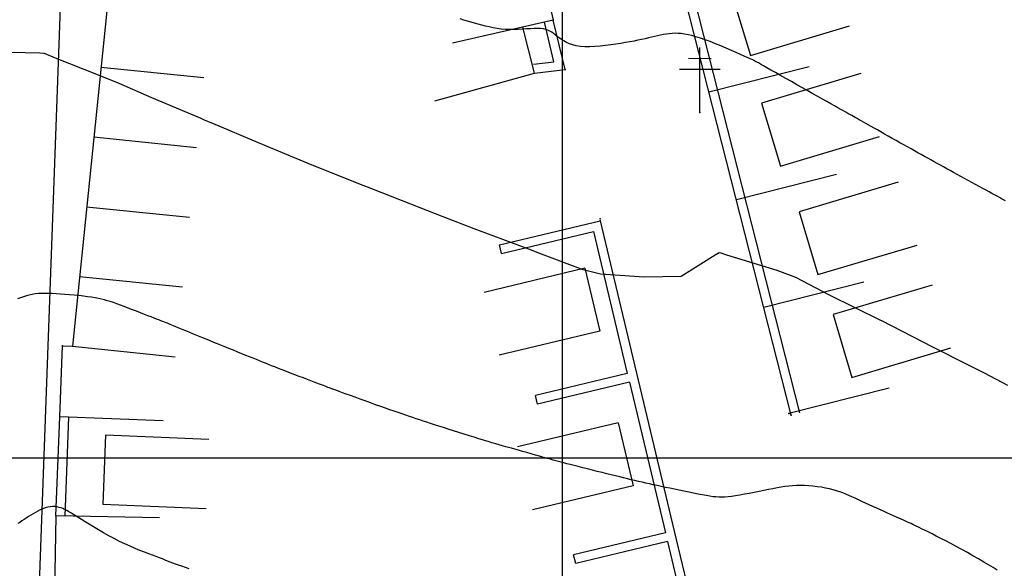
# Model space of a CAD drawing. Header units: millimetres. Extents: x 196436 to 199900, y 8705373 to 8708636.
# Tile 107 of 238: x 197958 to 198034, y 8706491 to 8706534. Entities that reach past the tile are written whole.
import ezdxf

# ---------------------------------------------------------------- set-up
doc = ezdxf.new("R2010")
doc.units = ezdxf.units.MM
doc.header["$LTSCALE"] = 5
for name, color, linetype in [('$CURVAS2', 40, 'Continuous'), ('CASA', 6, 'Continuous'), ('MALHA', 9, 'Continuous'), ('MEIO-FIO', 7, 'Continuous'), ('MURO', 9, 'Continuous'), ('POSTE', 3, 'Continuous')]:
    doc.layers.add(name, color=color, linetype=linetype)

# ---------------------------------------------------------------- blocks, each defined once
blk = doc.blocks.new('C')
at = {"layer": 'CASA'}
blk.add_lwpolyline([(0, 0), (0, 8)], dxfattribs=at)
blk = doc.blocks.new('A$C6C777A1E')
at = {"layer": 'CASA'}
for points in [[(0, 8), (0, 0)], [(0, 8), (5, 8)], [(5, 8), (5, 0)]]:
    blk.add_lwpolyline(points, dxfattribs=at)

msp = doc.modelspace()

# ---------------------------------------------------------------- linework, layer by layer
at = {"layer": '$CURVAS2'}
for points in [[(198034.298, 8706519.881, 701), (198034.144, 8706519.964, 701), (198033.983, 8706520.051, 701), (198033.814, 8706520.143, 701), (198033.634, 8706520.241, 701), (198033.442, 8706520.346, 701), (198033.236, 8706520.458, 701), (198033.016, 8706520.578, 701), (198032.779, 8706520.707, 701), (198032.525, 8706520.845, 701), (198032.257, 8706520.992, 701), (198031.977, 8706521.144, 701), (198031.691, 8706521.3, 701), (198031.4, 8706521.459, 701), (198031.109, 8706521.619, 701), (198030.821, 8706521.776, 701), (198030.54, 8706521.931, 701), (198030.268, 8706522.081, 701), (198030.004, 8706522.226, 701), (198029.748, 8706522.368, 701), (198029.497, 8706522.507, 701), (198029.251, 8706522.644, 701), (198029.006, 8706522.779, 701), (198028.763, 8706522.914, 701), (198028.519, 8706523.05, 701), (198028.273, 8706523.186, 701), (198028.025, 8706523.324, 701), (198027.772, 8706523.464, 701), (198027.514, 8706523.607, 701), (198027.251, 8706523.753, 701), (198026.981, 8706523.903, 701), (198026.704, 8706524.058, 701), (198026.418, 8706524.218, 701), (198026.124, 8706524.383, 701), (198025.824, 8706524.552, 701), (198025.523, 8706524.722, 701), (198025.223, 8706524.891, 701), (198024.93, 8706525.057, 701), (198024.646, 8706525.218, 701), (198024.375, 8706525.371, 701), (198024.121, 8706525.514, 701), (198023.888, 8706525.645, 701), (198023.673, 8706525.766, 701), (198023.475, 8706525.877, 701), (198023.292, 8706525.979, 701), (198023.122, 8706526.074, 701), (198022.963, 8706526.163, 701), (198022.813, 8706526.246, 701), (198022.669, 8706526.326, 701), (198022.53, 8706526.404, 701), (198022.391, 8706526.481, 701), (198022.248, 8706526.56, 701), (198022.097, 8706526.645, 701), (198021.933, 8706526.737, 701), (198021.752, 8706526.839, 701), (198021.549, 8706526.953, 701), (198021.32, 8706527.083, 701), (198021.061, 8706527.229, 701), (198020.775, 8706527.392, 701), (198020.462, 8706527.569, 701), (198020.125, 8706527.76, 701), (198019.766, 8706527.963, 701), (198019.387, 8706528.178, 701), (198018.991, 8706528.402, 701), (198018.58, 8706528.635, 701), (198018.156, 8706528.874, 701), (198017.728, 8706529.116, 701), (198017.305, 8706529.355, 701), (198016.894, 8706529.587, 701), (198016.505, 8706529.806, 701), (198016.147, 8706530.008, 701), (198015.828, 8706530.188, 701), (198015.557, 8706530.34, 701), (198015.341, 8706530.462, 701), (198015.174, 8706530.556, 701), (198015.05, 8706530.626, 701), (198014.962, 8706530.675, 701), (198014.903, 8706530.708, 701), (198014.865, 8706530.729, 701), (198014.842, 8706530.742, 701), (198014.826, 8706530.75, 701), (198014.811, 8706530.757, 701), (198014.789, 8706530.768, 701), (198014.752, 8706530.785, 701), (198014.693, 8706530.811, 701), (198014.603, 8706530.852, 701), (198014.476, 8706530.909, 701), (198014.303, 8706530.986, 701), (198014.076, 8706531.087, 701), (198013.792, 8706531.214, 701), (198013.459, 8706531.361, 701), (198013.087, 8706531.524, 701), (198012.688, 8706531.696, 701), (198012.273, 8706531.87, 701), (198011.855, 8706532.042, 701), (198011.444, 8706532.204, 701), (198011.051, 8706532.351, 701), (198010.686, 8706532.477, 701), (198010.348, 8706532.583, 701), (198010.034, 8706532.67, 701), (198009.742, 8706532.738, 701), (198009.467, 8706532.789, 701), (198009.208, 8706532.823, 701), (198008.962, 8706532.843, 701), (198008.726, 8706532.848, 701), (198008.496, 8706532.84, 701), (198008.271, 8706532.82, 701), (198008.049, 8706532.79, 701), (198007.827, 8706532.752, 701), (198007.605, 8706532.706, 701), (198007.38, 8706532.656, 701), (198007.149, 8706532.601, 701), (198006.912, 8706532.545, 701), (198006.666, 8706532.487, 701), (198006.409, 8706532.429, 701), (198006.14, 8706532.37, 701), (198005.856, 8706532.311, 701), (198005.556, 8706532.251, 701), (198005.237, 8706532.191, 701), (198004.898, 8706532.13, 701), (198004.537, 8706532.068, 701), (198004.153, 8706532.007, 701), (198003.753, 8706531.949, 701), (198003.343, 8706531.896, 701), (198002.931, 8706531.853, 701), (198002.525, 8706531.822, 701), (198002.13, 8706531.806, 701), (198001.756, 8706531.809, 701), (198001.409, 8706531.835, 701), (198001.094, 8706531.884, 701), (198000.811, 8706531.955, 701), (198000.556, 8706532.043, 701), (198000.327, 8706532.144, 701), (198000.121, 8706532.256, 701), (197999.935, 8706532.374, 701), (197999.766, 8706532.493, 701), (197999.611, 8706532.611, 701), (197999.466, 8706532.724, 701), (197999.328, 8706532.83, 701), (197999.19, 8706532.927, 701), (197999.049, 8706533.013, 701), (197998.897, 8706533.087, 701), (197998.731, 8706533.147, 701), (197998.545, 8706533.192, 701), (197998.334, 8706533.219, 701), (197998.095, 8706533.228, 701), (197997.829, 8706533.222, 701), (197997.542, 8706533.207, 701), (197997.238, 8706533.185, 701), (197996.921, 8706533.163, 701), (197996.595, 8706533.144, 701), (197996.265, 8706533.133, 701), (197995.935, 8706533.134, 701), (197995.609, 8706533.151, 701), (197995.288, 8706533.182, 701), (197994.973, 8706533.226, 701), (197994.663, 8706533.28, 701), (197994.36, 8706533.342, 701), (197994.064, 8706533.41, 701), (197993.776, 8706533.482, 701), (197993.495, 8706533.555, 701), (197993.222, 8706533.628, 701), (197992.953, 8706533.703, 701), (197992.681, 8706533.782, 701), (197992.402, 8706533.867, 701), (197992.109, 8706533.96, 701)], [(198034.469, 8706505.596, 702), (198032.649, 8706506.546, 702), (198031.384, 8706507.204, 702), (198028.666, 8706508.579, 702), (198024.715, 8706510.6, 702), (198024.684, 8706510.615, 702), (198024.635, 8706510.639, 702), (198020.677, 8706512.601, 702), (198018.071, 8706513.946, 702), (198016.621, 8706514.491, 702), (198012.727, 8706515.692, 702), (198012.294, 8706515.844, 702), (198012.129, 8706515.872, 702), (198011.831, 8706515.695, 702), (198009.21, 8706514.036, 702), (198006.337, 8706513.973, 702), (198002.971, 8706514.215, 702), (198001.619, 8706514.552, 702), (197998.388, 8706515.754, 702), (197997.416, 8706516.151, 702), (197996.939, 8706516.323, 702), (197993.193, 8706517.71, 702), (197990.795, 8706518.659, 702), (197989.007, 8706519.343, 702), (197985.269, 8706520.812, 702), (197984.827, 8706520.986, 702), (197984.613, 8706521.071, 702), (197980.659, 8706522.654, 702), (197978.372, 8706523.603, 702), (197976.513, 8706524.365, 702), (197972.974, 8706525.866, 702), (197972.386, 8706526.114, 702), (197972.072, 8706526.253, 702), (197968.258, 8706527.862, 702), (197965.735, 8706528.978, 702), (197964.128, 8706529.604, 702), (197960.823, 8706530.919, 702), (197959.956, 8706531.279, 702), (197959.59, 8706531.316, 702), (197955.022, 8706531.416, 702)], [(198033.649, 8706491.322, 703), (198033.336, 8706491.509, 703), (198032.983, 8706491.719, 703), (198032.599, 8706491.945, 703), (198032.191, 8706492.183, 703), (198031.767, 8706492.427, 703), (198031.336, 8706492.672, 703), (198030.904, 8706492.913, 703), (198030.48, 8706493.145, 703), (198030.067, 8706493.365, 703), (198029.669, 8706493.574, 703), (198029.29, 8706493.77, 703), (198028.933, 8706493.951, 703), (198028.602, 8706494.118, 703), (198028.301, 8706494.268, 703), (198028.032, 8706494.401, 703), (198027.799, 8706494.516, 703), (198027.597, 8706494.616, 703), (198027.42, 8706494.703, 703), (198027.262, 8706494.779, 703), (198027.118, 8706494.848, 703), (198026.981, 8706494.913, 703), (198026.846, 8706494.976, 703), (198026.706, 8706495.039, 703), (198026.558, 8706495.106, 703), (198026.398, 8706495.177, 703), (198026.227, 8706495.253, 703), (198026.042, 8706495.335, 703), (198025.844, 8706495.423, 703), (198025.63, 8706495.518, 703), (198025.401, 8706495.62, 703), (198025.154, 8706495.731, 703), (198024.891, 8706495.85, 703), (198024.614, 8706495.976, 703), (198024.328, 8706496.106, 703), (198024.036, 8706496.24, 703), (198023.744, 8706496.375, 703), (198023.456, 8706496.509, 703), (198023.175, 8706496.639, 703), (198022.906, 8706496.765, 703), (198022.653, 8706496.884, 703), (198022.411, 8706496.996, 703), (198022.176, 8706497.102, 703), (198021.944, 8706497.201, 703), (198021.71, 8706497.294, 703), (198021.47, 8706497.381, 703), (198021.218, 8706497.462, 703), (198020.951, 8706497.537, 703), (198020.665, 8706497.606, 703), (198020.362, 8706497.669, 703), (198020.047, 8706497.725, 703), (198019.724, 8706497.772, 703), (198019.397, 8706497.811, 703), (198019.068, 8706497.839, 703), (198018.744, 8706497.857, 703), (198018.427, 8706497.864, 703), (198018.12, 8706497.859, 703), (198017.82, 8706497.842, 703), (198017.524, 8706497.814, 703), (198017.227, 8706497.777, 703), (198016.926, 8706497.732, 703), (198016.616, 8706497.678, 703), (198016.294, 8706497.618, 703), (198015.956, 8706497.551, 703), (198015.598, 8706497.48, 703), (198015.228, 8706497.406, 703), (198014.85, 8706497.331, 703), (198014.473, 8706497.257, 703), (198014.102, 8706497.188, 703), (198013.745, 8706497.124, 703), (198013.409, 8706497.068, 703), (198013.101, 8706497.023, 703), (198012.825, 8706496.99, 703), (198012.574, 8706496.969, 703), (198012.341, 8706496.96, 703), (198012.117, 8706496.962, 703), (198011.893, 8706496.975, 703), (198011.661, 8706497, 703), (198011.413, 8706497.034, 703), (198011.14, 8706497.079, 703), (198010.837, 8706497.133, 703), (198010.506, 8706497.195, 703), (198010.155, 8706497.264, 703), (198009.79, 8706497.337, 703), (198009.417, 8706497.414, 703), (198009.044, 8706497.492, 703), (198008.675, 8706497.569, 703), (198008.319, 8706497.645, 703), (198007.979, 8706497.717, 703), (198007.655, 8706497.787, 703), (198007.344, 8706497.854, 703), (198007.045, 8706497.92, 703), (198006.753, 8706497.984, 703), (198006.468, 8706498.048, 703), (198006.187, 8706498.111, 703), (198005.906, 8706498.175, 703), (198005.625, 8706498.241, 703), (198005.34, 8706498.307, 703), (198005.05, 8706498.376, 703), (198004.752, 8706498.448, 703), (198004.446, 8706498.522, 703), (198004.127, 8706498.6, 703), (198003.796, 8706498.682, 703), (198003.448, 8706498.768, 703), (198003.085, 8706498.859, 703), (198002.711, 8706498.953, 703), (198002.333, 8706499.048, 703), (198001.958, 8706499.143, 703), (198001.593, 8706499.236, 703), (198001.245, 8706499.325, 703), (198000.92, 8706499.408, 703), (198000.625, 8706499.484, 703), (198000.365, 8706499.551, 703), (198000.134, 8706499.611, 703), (197999.922, 8706499.667, 703), (197999.72, 8706499.721, 703), (197999.52, 8706499.775, 703), (197999.312, 8706499.832, 703), (197999.089, 8706499.894, 703), (197998.841, 8706499.963, 703), (197998.561, 8706500.042, 703), (197998.256, 8706500.128, 703), (197997.933, 8706500.219, 703), (197997.601, 8706500.312, 703), (197997.267, 8706500.407, 703), (197996.941, 8706500.499, 703), (197996.629, 8706500.587, 703), (197996.34, 8706500.668, 703), (197996.081, 8706500.74, 703), (197995.851, 8706500.805, 703), (197995.648, 8706500.861, 703), (197995.469, 8706500.911, 703), (197995.312, 8706500.955, 703), (197995.174, 8706500.993, 703), (197995.054, 8706501.027, 703), (197994.949, 8706501.056, 703), (197994.856, 8706501.083, 703), (197994.767, 8706501.109, 703), (197994.673, 8706501.138, 703), (197994.566, 8706501.17, 703), (197994.438, 8706501.21, 703), (197994.28, 8706501.259, 703), (197994.082, 8706501.32, 703), (197993.838, 8706501.395, 703), (197993.541, 8706501.487, 703), (197993.199, 8706501.593, 703), (197992.823, 8706501.709, 703), (197992.424, 8706501.833, 703), (197992.012, 8706501.961, 703), (197991.599, 8706502.091, 703), (197991.194, 8706502.218, 703), (197990.81, 8706502.341, 703), (197990.455, 8706502.455, 703), (197990.125, 8706502.562, 703), (197989.818, 8706502.664, 703), (197989.528, 8706502.76, 703), (197989.251, 8706502.853, 703), (197988.982, 8706502.944, 703), (197988.717, 8706503.034, 703), (197988.451, 8706503.124, 703), (197988.181, 8706503.215, 703), (197987.903, 8706503.309, 703), (197987.616, 8706503.406, 703), (197987.317, 8706503.507, 703), (197987.004, 8706503.614, 703), (197986.676, 8706503.727, 703), (197986.329, 8706503.848, 703), (197985.962, 8706503.977, 703), (197985.574, 8706504.114, 703), (197985.174, 8706504.257, 703), (197984.769, 8706504.403, 703), (197984.369, 8706504.548, 703), (197983.984, 8706504.688, 703), (197983.621, 8706504.819, 703), (197983.291, 8706504.939, 703), (197983.003, 8706505.044, 703), (197982.763, 8706505.132, 703), (197982.565, 8706505.204, 703), (197982.404, 8706505.262, 703), (197982.271, 8706505.311, 703), (197982.159, 8706505.352, 703), (197982.061, 8706505.388, 703), (197981.969, 8706505.422, 703), (197981.876, 8706505.458, 703), (197981.774, 8706505.496, 703), (197981.661, 8706505.54, 703), (197981.533, 8706505.589, 703), (197981.388, 8706505.646, 703), (197981.222, 8706505.71, 703), (197981.032, 8706505.783, 703), (197980.815, 8706505.867, 703), (197980.568, 8706505.961, 703), (197980.291, 8706506.067, 703), (197979.988, 8706506.183, 703), (197979.667, 8706506.306, 703), (197979.335, 8706506.432, 703), (197979, 8706506.56, 703), (197978.669, 8706506.687, 703), (197978.35, 8706506.81, 703), (197978.049, 8706506.926, 703), (197977.773, 8706507.033, 703), (197977.517, 8706507.134, 703), (197977.276, 8706507.229, 703), (197977.044, 8706507.321, 703), (197976.815, 8706507.412, 703), (197976.585, 8706507.505, 703), (197976.347, 8706507.601, 703), (197976.096, 8706507.703, 703), (197975.827, 8706507.813, 703), (197975.539, 8706507.93, 703), (197975.234, 8706508.054, 703), (197974.912, 8706508.186, 703), (197974.573, 8706508.324, 703), (197974.219, 8706508.468, 703), (197973.85, 8706508.619, 703), (197973.466, 8706508.775, 703), (197973.07, 8706508.937, 703), (197972.668, 8706509.101, 703), (197972.267, 8706509.265, 703), (197971.874, 8706509.425, 703), (197971.498, 8706509.578, 703), (197971.146, 8706509.722, 703), (197970.826, 8706509.853, 703), (197970.545, 8706509.968, 703), (197970.307, 8706510.066, 703), (197970.11, 8706510.147, 703), (197969.944, 8706510.215, 703), (197969.805, 8706510.273, 703), (197969.683, 8706510.323, 703), (197969.574, 8706510.368, 703), (197969.468, 8706510.411, 703), (197969.36, 8706510.455, 703), (197969.244, 8706510.502, 703), (197969.115, 8706510.553, 703), (197968.972, 8706510.609, 703), (197968.813, 8706510.671, 703), (197968.635, 8706510.741, 703), (197968.435, 8706510.818, 703), (197968.213, 8706510.905, 703), (197967.964, 8706511.001, 703), (197967.69, 8706511.107, 703), (197967.394, 8706511.222, 703), (197967.083, 8706511.341, 703), (197966.765, 8706511.463, 703), (197966.445, 8706511.584, 703), (197966.131, 8706511.702, 703), (197965.83, 8706511.814, 703), (197965.547, 8706511.917, 703), (197965.288, 8706512.01, 703), (197965.048, 8706512.091, 703), (197964.819, 8706512.164, 703), (197964.595, 8706512.228, 703), (197964.368, 8706512.286, 703), (197964.131, 8706512.338, 703), (197963.878, 8706512.386, 703), (197963.601, 8706512.431, 703), (197963.296, 8706512.473, 703), (197962.966, 8706512.514, 703), (197962.62, 8706512.552, 703), (197962.262, 8706512.587, 703), (197961.901, 8706512.619, 703), (197961.543, 8706512.648, 703), (197961.195, 8706512.673, 703), (197960.863, 8706512.693, 703), (197960.553, 8706512.71, 703), (197960.264, 8706512.721, 703), (197959.991, 8706512.725, 703), (197959.734, 8706512.721, 703), (197959.488, 8706512.708, 703), (197959.25, 8706512.684, 703), (197959.018, 8706512.648, 703), (197958.789, 8706512.599, 703), (197958.56, 8706512.537, 703), (197958.331, 8706512.464, 703), (197958.102, 8706512.384, 703), (197957.873, 8706512.3, 703)], [(197971.153, 8706491.418, 704), (197970.863, 8706491.516, 704), (197970.587, 8706491.611, 704), (197970.332, 8706491.701, 704), (197970.099, 8706491.785, 704), (197969.885, 8706491.865, 704), (197969.683, 8706491.942, 704), (197969.486, 8706492.019, 704), (197969.286, 8706492.097, 704), (197969.077, 8706492.179, 704), (197968.851, 8706492.267, 704), (197968.603, 8706492.362, 704), (197968.325, 8706492.466, 704), (197968.02, 8706492.581, 704), (197967.69, 8706492.707, 704), (197967.339, 8706492.846, 704), (197966.969, 8706492.998, 704), (197966.583, 8706493.164, 704), (197966.184, 8706493.345, 704), (197965.774, 8706493.542, 704), (197965.359, 8706493.755, 704), (197964.942, 8706493.978, 704), (197964.533, 8706494.208, 704), (197964.137, 8706494.436, 704), (197963.762, 8706494.659, 704), (197963.415, 8706494.869, 704), (197963.102, 8706495.061, 704), (197962.831, 8706495.23, 704), (197962.606, 8706495.37, 704), (197962.422, 8706495.486, 704), (197962.271, 8706495.581, 704), (197962.146, 8706495.659, 704), (197962.039, 8706495.725, 704), (197961.942, 8706495.783, 704), (197961.848, 8706495.837, 704), (197961.749, 8706495.893, 704), (197961.638, 8706495.952, 704), (197961.516, 8706496.012, 704), (197961.382, 8706496.072, 704), (197961.239, 8706496.127, 704), (197961.086, 8706496.173, 704), (197960.924, 8706496.209, 704), (197960.755, 8706496.23, 704), (197960.579, 8706496.233, 704), (197960.398, 8706496.215, 704), (197960.211, 8706496.179, 704), (197960.022, 8706496.126, 704), (197959.831, 8706496.058, 704), (197959.639, 8706495.978, 704), (197959.449, 8706495.887, 704), (197959.26, 8706495.787, 704), (197959.076, 8706495.681, 704), (197958.896, 8706495.571, 704), (197958.721, 8706495.458, 704), (197958.551, 8706495.345, 704), (197958.384, 8706495.231, 704), (197958.221, 8706495.121, 704), (197958.061, 8706495.014, 704), (197957.903, 8706494.913, 704)]]:
    msp.add_polyline3d(points, dxfattribs=at)
at = {"layer": 'CASA'}
for p, q in [((197964.874, 8706535.63), (197962.118, 8706508.637)), ((197962.118, 8706508.637), (197970.076, 8706507.824)), ((197960.85, 8706495.525), (197960.507, 8706479.762)), ((197968.848, 8706495.35), (197960.85, 8706495.525))]:
    msp.add_line(p, q, dxfattribs=at)
for points in [[(197989.682, 8706540.062), (197997.48, 8706541.849), (197999.309, 8706533.869), (197991.511, 8706532.081)], [(198020.769, 8706538.279), (198013.103, 8706535.991), (198014.555, 8706531.129), (198022.22, 8706533.417)], [(197990.15, 8706527.613), (197997.857, 8706529.759), (197996.963, 8706533.331)], [(198023.088, 8706529.734), (198015.422, 8706527.446), (198016.873, 8706522.583), (198024.539, 8706524.872)], [(198025.996, 8706521.333), (198018.331, 8706519.045), (198019.782, 8706514.183), (198027.448, 8706516.471)], [(198028.612, 8706513.376), (198020.946, 8706511.088), (198022.398, 8706506.225), (198030.064, 8706508.513)], [(197969.137, 8706502.858), (197961.143, 8706503.168), (197961.357, 8706508.67), (197962.118, 8706508.637)], [(197960.85, 8706495.525), (197961.143, 8706503.168)], [(197961.549, 8706495.498), (197961.843, 8706503.141)], [(197972.683, 8706501.419), (197964.691, 8706501.762), (197964.462, 8706496.419), (197972.454, 8706496.076)]]:
    msp.add_lwpolyline(points, dxfattribs=at)
for p in [(197999.308, 8706533.868, 700.971), (197961.356, 8706508.67, 703.228), (197962.117, 8706508.636, 703.279), (197961.143, 8706503.167, 703.705), (197960.849, 8706495.524, 704.048)]:
    msp.add_point(p, dxfattribs=at)
at = {"layer": 'MALHA'}
for p, q in [((198000, 8708635.599), (198000, 8705384.785)), ((196441.61, 8706500), (199000, 8706500)), ((196441.61, 8706500), (199000, 8706500))]:
    msp.add_line(p, q, dxfattribs=at)
at = {"layer": 'MEIO-FIO'}
msp.add_lwpolyline([(197989.648, 8706570.146), (197962.246, 8706564.569), (197959.405, 8706486.029), (197954.763, 8706285.773), (197955.899, 8706284.76), (197958.115, 8706285.734)], dxfattribs=at)
at = {"layer": 'MURO'}
for p, q in [((198017.704, 8706503.309), (198004.999, 8706553.274)), ((198018.382, 8706503.482), (198005.678, 8706553.447)), ((197995.151, 8706516.491), (198002.932, 8706518.351)), ((198002.932, 8706518.351), (198005.88, 8706506.018)), ((197995.314, 8706515.81), (198002.414, 8706517.507)), ((198002.414, 8706517.507), (198005.036, 8706506.536)), ((197995.314, 8706515.81), (197995.151, 8706516.491)), ((198005.036, 8706506.536), (197997.936, 8706504.839)), ((198005.88, 8706506.018), (198008.828, 8706493.686)), ((198005.199, 8706505.856), (197998.099, 8706504.159)), ((198005.199, 8706505.856), (198007.984, 8706494.204)), ((198025.286, 8706505.398), (198017.528, 8706503.447)), ((197998.099, 8706504.159), (197997.936, 8706504.839)), ((198007.984, 8706494.204), (198000.884, 8706492.507)), ((198008.828, 8706493.686), (198011.776, 8706481.353)), ((198008.147, 8706493.523), (198001.047, 8706491.826)), ((198008.147, 8706493.523), (198010.932, 8706481.871)), ((198001.047, 8706491.826), (198000.884, 8706492.507))]:
    msp.add_line(p, q, dxfattribs=at)
for points in [[(197997.771, 8706530.454), (197999.361, 8706530.651), (197998.628, 8706533.705)], [(197997.857, 8706529.759), (198000.224, 8706530.052), (197999.309, 8706533.869)], [(198019.105, 8706530.263), (198011.352, 8706528.292)], [(198021.222, 8706521.936), (198013.469, 8706519.964)], [(198023.34, 8706513.608), (198015.586, 8706511.637)]]:
    msp.add_lwpolyline(points, dxfattribs=at)
for p in [(198000.223, 8706530.052, 701.054), (198002.933, 8706518.496, 701.91), (198002.933, 8706518.351, 701.677), (198017.527, 8706503.447, 702.676), (198017.704, 8706503.309, 702.747)]:
    msp.add_point(p, dxfattribs=at)
at = {"layer": 'POSTE'}
for p, q in [((198010.634, 8706526.715), (198010.656, 8706531.755)), ((198009.777, 8706530.919), (198011.527, 8706530.912)), ((198009.073, 8706530.082), (198012.223, 8706530.069))]:
    msp.add_line(p, q, dxfattribs=at)
msp.add_point((198010.633, 8706526.715, 701.509), dxfattribs=at)

# ---------------------------------------------------------------- block references
at = {"layer": 'CASA'}
for name, p, rotation in [('C', (197964.323, 8706530.232), 264.1695066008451), ('C', (197963.771, 8706524.833), 264.1695066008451), ('C', (197963.22, 8706519.434), 264.1695066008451), ('A$C6C777A1E', (197993.973, 8706512.808), 283.442638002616), ('C', (197962.669, 8706514.035), 264.1695066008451), ('A$C6C777A1E', (197996.547, 8706500.854), 283.442638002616)]:
    msp.add_blockref(name, p, dxfattribs=dict(at, rotation=rotation))

doc.saveas('drawing.dxf')
